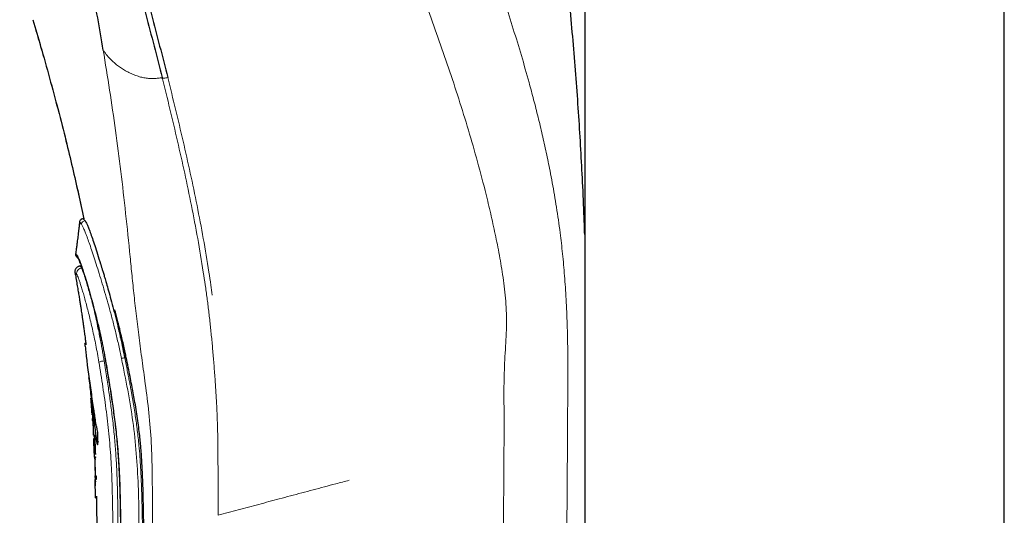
# Model space of a CAD drawing. Header units: millimetres. Extents: x 8 to 830, y 12 to 2106.
# Tile 101 of 256: x 119 to 172, y 1732 to 1758. Entities that reach past the tile are written whole.
import ezdxf

# ---------------------------------------------------------------- set-up
doc = ezdxf.new("R2010")
doc.units = ezdxf.units.MM

msp = doc.modelspace()

# ---------------------------------------------------------------- linework, layer by layer
at = {"color": 7, "linetype": 'Continuous', "lineweight": 30}
for p, q in [((149.641, 2028.788), (149.641, 1623.299)), ((172.141, 1623.299), (172.141, 2028.788)), ((122.776, 1747.797), (122.745, 1747.797)), ((122.642, 1745.258), (122.592, 1745.256)), ((122.888, 1741.109), (122.841, 1741.109)), ((122.888, 1741.109), (122.841, 1741.109)), ((123.197, 1738.26), (123.15, 1738.26)), ((123.197, 1738.26), (123.15, 1738.26)), ((123.15, 1738.248), (123.15, 1738.243)), ((123.155, 1738.281), (123.194, 1738.281)), ((123.155, 1738.281), (123.194, 1738.281)), ((123.226, 1737.277), (123.283, 1737.277)), ((123.226, 1737.277), (123.283, 1737.277)), ((123.289, 1737.074), (123.246, 1737.074)), ((123.289, 1737.074), (123.246, 1737.074)), ((123.301, 1737.173), (123.256, 1737.173)), ((123.301, 1737.173), (123.256, 1737.173)), ((123.275, 1737.277), (123.282, 1737.173)), ((123.307, 1736.191), (123.358, 1736.191)), ((123.307, 1736.191), (123.358, 1736.191)), ((123.315, 1736.092), (123.351, 1736.092)), ((123.315, 1736.092), (123.351, 1736.092)), ((123.346, 1736.191), (123.357, 1735.988)), ((123.41, 1736.17), (123.361, 1736.17)), ((123.41, 1736.17), (123.361, 1736.17)), ((123.358, 1735.988), (123.308, 1735.988)), ((123.358, 1735.988), (123.308, 1735.988)), ((123.559, 1735.684), (123.509, 1735.684)), ((123.559, 1735.684), (123.509, 1735.684)), ((123.353, 1735.005), (123.405, 1735.005)), ((123.353, 1735.005), (123.405, 1735.005)), ((123.423, 1734.984), (123.372, 1734.984)), ((123.423, 1734.984), (123.372, 1734.984)), ((123.392, 1735.187), (123.446, 1735.187)), ((123.392, 1735.187), (123.446, 1735.187)), ((123.404, 1735.023), (123.406, 1734.984)), ((123.396, 1734.002), (123.449, 1734.002)), ((123.396, 1734.002), (123.449, 1734.002)), ((123.438, 1734.002), (123.443, 1733.799)), ((123.444, 1733.799), (123.391, 1733.799)), ((123.444, 1733.799), (123.391, 1733.799)), ((123.391, 1733.798), (123.391, 1733.788)), ((123.391, 1733.798), (123.391, 1733.788)), ((123.391, 1733.78), (123.397, 1733.459)), ((123.391, 1733.78), (123.397, 1733.459)), ((123.406, 1733.82), (123.443, 1733.82)), ((123.406, 1733.82), (123.443, 1733.82)), ((123.407, 1732.816), (123.462, 1732.816)), ((123.407, 1732.816), (123.462, 1732.816))]:
    msp.add_line(p, q, dxfattribs=at)
at = {"color": 8, "linetype": 'Continuous', "lineweight": 0}
for p, q in [((122.849, 1747.686), (122.871, 1747.686)), ((124.974, 1740.342), (125.058, 1740.342)), ((123.867, 1740.172), (123.944, 1740.173)), ((123.959, 1740.173), (123.967, 1740.173)), ((123.315, 1737.077), (123.266, 1737.077)), ((123.261, 1736.978), (123.25, 1736.978)), ((123.428, 1736.074), (123.377, 1736.074)), ((123.351, 1735.892), (123.314, 1735.892)), ((123.582, 1735.827), (123.532, 1735.827)), ((123.582, 1735.827), (123.532, 1735.827)), ((123.434, 1734.888), (123.382, 1734.888)), ((123.448, 1733.703), (123.394, 1733.703))]:
    msp.add_line(p, q, dxfattribs=at)
at = {"color": 8, "linetype": 'Continuous', "lineweight": 0, "flags": 128}
msp.add_lwpolyline([(123.943, 1740.179), (123.943, 1740.179), (123.949, 1740.183), (123.964, 1740.189)], dxfattribs=at)
at = {"color": 7, "linetype": 'Continuous', "lineweight": 30, "flags": 128}
for points in [[(123.266, 1737.077), (123.26, 1737.144), (123.258, 1737.165), (123.256, 1737.173), (123.256, 1737.166), (123.256, 1737.139), (123.257, 1737.08), (123.257, 1737.078), (123.257, 1737.078), (123.257, 1737.077), (123.257, 1737.077), (123.257, 1737.077), (123.257, 1737.077), (123.257, 1737.077), (123.257, 1737.077), (123.257, 1737.077), (123.257, 1737.077), (123.257, 1737.076), (123.257, 1737.071), (123.258, 1737.057), (123.26, 1737.008), (123.262, 1736.939), (123.264, 1736.863), (123.267, 1736.795), (123.271, 1736.753), (123.272, 1736.749), (123.272, 1736.749), (123.272, 1736.749), (123.272, 1736.749), (123.272, 1736.749), (123.272, 1736.749), (123.272, 1736.749), (123.272, 1736.749), (123.272, 1736.749), (123.272, 1736.748), (123.272, 1736.747), (123.273, 1736.741), (123.273, 1736.73), (123.275, 1736.705), (123.277, 1736.652), (123.283, 1736.531), (123.29, 1736.403), (123.294, 1736.342), (123.298, 1736.286)], [(123.307, 1736.191), (123.307, 1736.191), (123.308, 1736.205), (123.308, 1736.247), (123.308, 1736.284), (123.308, 1736.286), (123.308, 1736.286), (123.308, 1736.286), (123.308, 1736.286), (123.308, 1736.286), (123.308, 1736.286), (123.308, 1736.286), (123.308, 1736.286), (123.308, 1736.286), (123.308, 1736.287), (123.308, 1736.287), (123.308, 1736.287), (123.308, 1736.288), (123.307, 1736.293), (123.306, 1736.316), (123.305, 1736.352), (123.304, 1736.399), (123.303, 1736.451), (123.301, 1736.495), (123.3, 1736.53), (123.299, 1736.556), (123.298, 1736.598), (123.296, 1736.625), (123.294, 1736.676), (123.293, 1736.714), (123.292, 1736.733), (123.291, 1736.75), (123.29, 1736.769), (123.289, 1736.791), (123.283, 1736.871), (123.28, 1736.919), (123.276, 1736.971), (123.271, 1737.024), (123.266, 1737.077)], [(123.307, 1736.191), (123.307, 1736.191), (123.308, 1736.205), (123.308, 1736.247), (123.308, 1736.284), (123.308, 1736.286), (123.308, 1736.286), (123.308, 1736.286), (123.308, 1736.286), (123.308, 1736.286), (123.308, 1736.286), (123.308, 1736.286), (123.308, 1736.286), (123.308, 1736.286), (123.308, 1736.287), (123.308, 1736.287), (123.308, 1736.287), (123.308, 1736.288), (123.307, 1736.293), (123.306, 1736.316), (123.305, 1736.352), (123.304, 1736.399), (123.303, 1736.451), (123.301, 1736.495), (123.3, 1736.53), (123.299, 1736.556), (123.298, 1736.598), (123.296, 1736.625), (123.294, 1736.676), (123.293, 1736.714), (123.292, 1736.733), (123.291, 1736.75), (123.29, 1736.769), (123.289, 1736.791), (123.283, 1736.871), (123.28, 1736.919), (123.276, 1736.971), (123.271, 1737.024), (123.266, 1737.077)], [(123.38, 1735.283), (123.385, 1735.233), (123.389, 1735.2), (123.392, 1735.187), (123.395, 1735.199), (123.398, 1735.238), (123.399, 1735.283), (123.399, 1735.283), (123.399, 1735.283), (123.399, 1735.283), (123.399, 1735.283), (123.399, 1735.283), (123.399, 1735.283), (123.399, 1735.283), (123.399, 1735.283), (123.399, 1735.285), (123.4, 1735.287), (123.4, 1735.309), (123.401, 1735.345), (123.401, 1735.393), (123.402, 1735.447), (123.402, 1735.51), (123.402, 1735.564), (123.401, 1735.6), (123.401, 1735.615), (123.4, 1735.664), (123.397, 1735.753), (123.393, 1735.844), (123.389, 1735.931), (123.384, 1736.008), (123.377, 1736.074)], [(123.38, 1735.283), (123.385, 1735.233), (123.389, 1735.2), (123.392, 1735.187), (123.395, 1735.199), (123.398, 1735.238), (123.399, 1735.283), (123.399, 1735.283), (123.399, 1735.283), (123.399, 1735.283), (123.399, 1735.283), (123.399, 1735.283), (123.399, 1735.283), (123.399, 1735.283), (123.399, 1735.283), (123.399, 1735.285), (123.4, 1735.287), (123.4, 1735.309), (123.401, 1735.345), (123.401, 1735.393), (123.402, 1735.447), (123.402, 1735.51), (123.402, 1735.564), (123.401, 1735.6), (123.401, 1735.615), (123.4, 1735.664), (123.397, 1735.753), (123.393, 1735.844), (123.389, 1735.931), (123.384, 1736.008), (123.377, 1736.074)], [(123.389, 1734.097), (123.392, 1734.033), (123.395, 1734.004), (123.397, 1734.007), (123.399, 1734.042), (123.4, 1734.082), (123.401, 1734.105), (123.401, 1734.138), (123.402, 1734.189), (123.402, 1734.25), (123.401, 1734.311), (123.401, 1734.353), (123.401, 1734.388), (123.4, 1734.408), (123.4, 1734.421), (123.4, 1734.426), (123.399, 1734.426), (123.399, 1734.426), (123.399, 1734.426), (123.399, 1734.426), (123.399, 1734.426), (123.399, 1734.426), (123.399, 1734.426), (123.399, 1734.426), (123.399, 1734.426), (123.399, 1734.426), (123.399, 1734.426), (123.399, 1734.426), (123.399, 1734.427), (123.399, 1734.427), (123.399, 1734.427), (123.399, 1734.428), (123.399, 1734.432), (123.399, 1734.45), (123.398, 1734.488), (123.396, 1734.571), (123.393, 1734.657), (123.39, 1734.741), (123.386, 1734.82), (123.382, 1734.888)], [(123.389, 1734.097), (123.392, 1734.033), (123.395, 1734.004), (123.397, 1734.007), (123.399, 1734.042), (123.4, 1734.082), (123.401, 1734.105), (123.401, 1734.138), (123.402, 1734.189), (123.402, 1734.25), (123.401, 1734.311), (123.401, 1734.353), (123.401, 1734.388), (123.4, 1734.408), (123.4, 1734.421), (123.4, 1734.426), (123.399, 1734.426), (123.399, 1734.426), (123.399, 1734.426), (123.399, 1734.426), (123.399, 1734.426), (123.399, 1734.426), (123.399, 1734.426), (123.399, 1734.426), (123.399, 1734.426), (123.399, 1734.426), (123.399, 1734.426), (123.399, 1734.426), (123.399, 1734.427), (123.399, 1734.427), (123.399, 1734.427), (123.399, 1734.428), (123.399, 1734.432), (123.399, 1734.45), (123.398, 1734.488), (123.396, 1734.571), (123.393, 1734.657), (123.39, 1734.741), (123.386, 1734.82), (123.382, 1734.888)], [(123.407, 1732.819), (123.407, 1732.818), (123.406, 1732.84), (123.406, 1732.857), (123.405, 1732.878), (123.405, 1732.903), (123.405, 1732.914), (123.404, 1732.926), (123.403, 1732.963), (123.403, 1733.016), (123.402, 1733.076), (123.402, 1733.137), (123.401, 1733.189), (123.4, 1733.227), (123.4, 1733.235), (123.4, 1733.24), (123.4, 1733.24), (123.4, 1733.241), (123.4, 1733.241), (123.4, 1733.241), (123.4, 1733.241), (123.4, 1733.241), (123.4, 1733.241), (123.4, 1733.241), (123.4, 1733.241), (123.4, 1733.241), (123.4, 1733.241), (123.4, 1733.241), (123.4, 1733.241), (123.4, 1733.241), (123.4, 1733.241), (123.4, 1733.241), (123.4, 1733.241), (123.4, 1733.241), (123.4, 1733.242), (123.4, 1733.247), (123.399, 1733.265), (123.398, 1733.349), (123.397, 1733.44), (123.396, 1733.534), (123.395, 1733.624), (123.394, 1733.703)], [(123.407, 1732.819), (123.407, 1732.818), (123.406, 1732.84), (123.406, 1732.857), (123.405, 1732.878), (123.405, 1732.903), (123.405, 1732.914), (123.404, 1732.926), (123.403, 1732.963), (123.403, 1733.016), (123.402, 1733.076), (123.402, 1733.137), (123.401, 1733.189), (123.4, 1733.227), (123.4, 1733.235), (123.4, 1733.24), (123.4, 1733.24), (123.4, 1733.241), (123.4, 1733.241), (123.4, 1733.241), (123.4, 1733.241), (123.4, 1733.241), (123.4, 1733.241), (123.4, 1733.241), (123.4, 1733.241), (123.4, 1733.241), (123.4, 1733.241), (123.4, 1733.241), (123.4, 1733.241), (123.4, 1733.241), (123.4, 1733.241), (123.4, 1733.241), (123.4, 1733.241), (123.4, 1733.241), (123.4, 1733.242), (123.4, 1733.247), (123.399, 1733.265), (123.398, 1733.349), (123.397, 1733.44), (123.396, 1733.534), (123.395, 1733.624), (123.394, 1733.703)]]:
    msp.add_lwpolyline(points, dxfattribs=at)
at = {"color": 8, "linetype": 'Continuous', "lineweight": 0}
for centre, radius, start, end in [((122.85, 1747.485), 0.2, 90.2259, 173.4631), ((122.632, 1745.79), 0.199, 172.3696, 221.9184), ((122.634, 1745.79), 0.199, 170.4825, 218.8793), ((122.698, 1744.854), 0.301, 93.1774, 190.0008), ((125.291, 1738.656), 1.715, 100.6516, 106.5415), ((124.02, 1738.904), 1.277, 96.89, 109.726)]:
    msp.add_arc(centre, radius, start, end, dxfattribs=at)
at = {"color": 7, "linetype": 'Continuous', "lineweight": 30}
for centre, radius, start, end in [((143.861, 1737.71), 20.612, 181.5145, 183.9611), ((421.427, 1758.072), 298.922, 184.04659, 184.21374), ((129.623, 1735.895), 6.273, 177.9301, 185.6035), ((164.464, 1735.78), 41.109, 181.4967, 182.4539)]:
    msp.add_arc(centre, radius, start, end, dxfattribs=at)
at = {"color": 8, "linetype": 'Continuous', "lineweight": 0}
for points, knots in [([(137.129, 1782.121), (137.206, 1781.845), (137.36, 1781.294), (137.592, 1780.481), (137.828, 1779.683), (138.068, 1778.903), (138.311, 1778.146), (138.556, 1777.412), (138.803, 1776.7), (139.053, 1776.004), (139.341, 1775.224), (139.666, 1774.366), (140.028, 1773.433), (140.389, 1772.516), (140.749, 1771.612), (141.181, 1770.531), (141.682, 1769.279), (142.247, 1767.856), (142.801, 1766.441), (143.344, 1765.031), (143.873, 1763.621), (144.388, 1762.208), (144.884, 1760.799), (145.36, 1759.391), (145.814, 1757.981), (146.248, 1756.557), (146.609, 1755.292), (146.905, 1754.191), (147.141, 1753.259), (147.367, 1752.314), (147.581, 1751.352), (147.758, 1750.49), (147.902, 1749.73), (148.018, 1749.081), (148.126, 1748.418), (148.228, 1747.74), (148.316, 1747.095), (148.39, 1746.486), (148.453, 1745.915), (148.51, 1745.331), (148.56, 1744.735), (148.605, 1744.115), (148.644, 1743.472), (148.677, 1742.806), (148.702, 1742.131), (148.72, 1741.45), (148.731, 1740.764), (148.737, 1740.034), (148.737, 1739.263), (148.733, 1738.45), (148.726, 1737.637), (148.722, 1737.094), (148.72, 1736.823)], [0, 0, 0, 0, 0.01568, 0.03136, 0.047039, 0.062719, 0.078399, 0.093797, 0.109198, 0.124599, 0.139998, 0.161997, 0.183998, 0.205997, 0.227998, 0.249999, 0.285712, 0.321429, 0.357143, 0.392857, 0.428574, 0.464289, 0.500002, 0.535005, 0.570004, 0.605007, 0.640006, 0.662006, 0.684007, 0.706007, 0.728008, 0.750006, 0.764007, 0.778007, 0.792007, 0.806008, 0.820007, 0.831006, 0.842005, 0.853005, 0.864005, 0.875004, 0.886669, 0.898336, 0.91, 0.921668, 0.933333, 0.944999, 0.958749, 0.972499, 0.986249, 1, 1, 1, 1]), ([(145.315, 1735.911), (145.316, 1736.391), (145.319, 1737.352), (145.301, 1738.794), (145.344, 1740.235), (145.456, 1741.67), (145.448, 1743.064), (145.316, 1744.353), (145.123, 1745.552), (144.903, 1746.697), (144.663, 1747.803), (144.21, 1749.719), (143.487, 1752.362), (142.426, 1755.698), (141.27, 1758.968), (140.035, 1762.201), (138.74, 1765.434), (137.582, 1768.276), (136.6, 1770.764), (135.809, 1772.887), (135.045, 1775.14), (134.309, 1777.539), (133.821, 1779.235), (133.577, 1780.083)], [0, 0, 0, 0, 0.025004, 0.050009, 0.07501, 0.099996, 0.12496, 0.149936, 0.174933, 0.199933, 0.224938, 0.249942, 0.333281, 0.416625, 0.499971, 0.583319, 0.666666, 0.75001, 0.800016, 0.850019, 0.900014, 0.950005, 1, 1, 1, 1]), ([(126.982, 1755.375), (126.91, 1755.364), (126.763, 1755.342), (126.538, 1755.322), (126.305, 1755.323), (126.064, 1755.35), (125.817, 1755.403), (125.568, 1755.482), (125.32, 1755.583), (125.079, 1755.705), (124.851, 1755.841), (124.638, 1755.986), (124.447, 1756.137), (124.279, 1756.288), (124.135, 1756.437), (124.014, 1756.58), (123.912, 1756.718), (123.851, 1756.808), (123.822, 1756.852)], [0, 0, 0, 0, 0.052898, 0.107105, 0.163789, 0.223906, 0.287961, 0.355854, 0.426882, 0.499859, 0.573287, 0.645558, 0.715157, 0.780855, 0.841897, 0.898172, 0.950349, 1, 1, 1, 1]), ([(126.46, 1730.939), (126.461, 1731.478), (126.463, 1732.555), (126.451, 1734.17), (126.408, 1735.782), (126.285, 1737.381), (126.091, 1738.859), (125.903, 1740.208), (125.74, 1741.424), (125.598, 1742.583), (125.476, 1743.686), (125.366, 1744.74), (125.216, 1746.228), (125.028, 1748.095), (124.77, 1750.34), (124.484, 1752.536), (124.171, 1754.703), (123.938, 1756.136), (123.822, 1756.852)], [0, 0, 0, 0, 0.050004, 0.10001, 0.150011, 0.199998, 0.249983, 0.291637, 0.333293, 0.374952, 0.416615, 0.458281, 0.499953, 0.599953, 0.699962, 0.799975, 0.899987, 1, 1, 1, 1]), ([(126.982, 1755.375), (126.91, 1755.364), (126.763, 1755.342), (126.538, 1755.322), (126.305, 1755.323), (126.064, 1755.35), (125.817, 1755.403), (125.568, 1755.482), (125.32, 1755.583), (125.079, 1755.705), (124.851, 1755.841), (124.638, 1755.986), (124.447, 1756.137), (124.279, 1756.288), (124.135, 1756.437), (124.014, 1756.58), (123.912, 1756.718), (123.851, 1756.808), (123.822, 1756.852)], [0, 0, 0, 0, 0.052898, 0.107105, 0.163789, 0.223906, 0.287961, 0.355854, 0.426882, 0.499859, 0.573287, 0.645558, 0.715157, 0.780855, 0.841897, 0.898172, 0.950349, 1, 1, 1, 1]), ([(126.46, 1730.939), (126.461, 1731.478), (126.463, 1732.555), (126.451, 1734.17), (126.408, 1735.782), (126.285, 1737.381), (126.091, 1738.859), (125.903, 1740.208), (125.74, 1741.424), (125.598, 1742.583), (125.476, 1743.686), (125.366, 1744.74), (125.216, 1746.228), (125.028, 1748.095), (124.77, 1750.34), (124.484, 1752.536), (124.171, 1754.703), (123.938, 1756.136), (123.822, 1756.852)], [0, 0, 0, 0, 0.050004, 0.10001, 0.150011, 0.199998, 0.249983, 0.291637, 0.333293, 0.374952, 0.416615, 0.458281, 0.499953, 0.599953, 0.699962, 0.799975, 0.899987, 1, 1, 1, 1]), ([(127.282, 1755.375), (127.209, 1755.364), (127.098, 1755.346), (126.987, 1755.338), (126.948, 1755.335)], [0, 0, 0, 0, 0.650418, 1, 1, 1, 1]), ([(126.982, 1755.375), (127.122, 1754.81), (127.403, 1753.678), (127.807, 1751.97), (128.193, 1750.25), (128.557, 1748.51), (128.894, 1746.745), (129.133, 1745.318), (129.293, 1744.245), (129.39, 1743.546), (129.479, 1742.836), (129.562, 1742.112), (129.638, 1741.373), (129.708, 1740.613), (129.772, 1739.828), (129.829, 1739.04), (129.88, 1738.251), (129.921, 1737.469), (129.951, 1736.671), (129.967, 1735.865), (129.977, 1734.798), (129.978, 1733.47), (129.979, 1732.411), (129.979, 1731.882)], [0, 0, 0, 0, 0.0833393, 0.1666764, 0.2500149, 0.3333518, 0.4166886, 0.5000233, 0.5312742, 0.5625249, 0.5937766, 0.6250279, 0.6562786, 0.687527, 0.718776, 0.7500173, 0.7780112, 0.8060038, 0.8339935, 0.8619939, 0.8899949, 0.9449964, 1, 1, 1, 1]), ([(126.982, 1755.375), (127.122, 1754.81), (127.403, 1753.678), (127.807, 1751.97), (128.193, 1750.25), (128.557, 1748.51), (128.894, 1746.745), (129.133, 1745.318), (129.293, 1744.245), (129.39, 1743.546), (129.479, 1742.836), (129.562, 1742.112), (129.638, 1741.373), (129.708, 1740.613), (129.772, 1739.828), (129.829, 1739.04), (129.88, 1738.251), (129.921, 1737.469), (129.951, 1736.671), (129.967, 1735.865), (129.977, 1734.798), (129.978, 1733.47), (129.979, 1732.411), (129.979, 1731.882)], [0, 0, 0, 0, 0.083339, 0.166676, 0.250015, 0.333352, 0.416689, 0.500023, 0.531274, 0.562525, 0.593777, 0.625028, 0.656279, 0.687527, 0.718776, 0.750017, 0.778011, 0.806004, 0.833994, 0.861994, 0.889995, 0.944996, 1, 1, 1, 1]), ([(127.282, 1755.375), (127.422, 1754.81), (127.703, 1753.678), (128.107, 1751.97), (128.493, 1750.25), (128.857, 1748.51), (129.194, 1746.745), (129.433, 1745.317), (129.586, 1744.297), (129.642, 1743.882), (129.667, 1743.701)], [0, 0, 0, 0, 0.150027, 0.30005, 0.450075, 0.600098, 0.75012, 0.900139, 0.956397, 1, 1, 1, 1]), ([(122.745, 1747.797), (122.748, 1747.794), (122.752, 1747.79), (122.787, 1747.753), (122.828, 1747.708), (122.849, 1747.686)], [0, 0, 0, 0, 0.329192, 0.66398, 1, 1, 1, 1]), ([(124.803, 1740.301), (124.754, 1740.532), (124.657, 1740.994), (124.496, 1741.673), (124.329, 1742.335), (124.157, 1742.976), (123.984, 1743.592), (123.812, 1744.178), (123.644, 1744.729), (123.484, 1745.243), (123.334, 1745.714), (123.194, 1746.136), (123.066, 1746.509), (122.951, 1746.829), (122.851, 1747.093), (122.766, 1747.297), (122.697, 1747.444), (122.666, 1747.487), (122.651, 1747.508)], [0, 0, 0, 0, 0.062364, 0.124734, 0.187133, 0.249557, 0.31199, 0.374417, 0.436828, 0.499239, 0.561691, 0.624208, 0.686778, 0.749379, 0.81199, 0.874608, 0.937256, 1, 1, 1, 1]), ([(122.435, 1745.816), (122.45, 1745.796), (122.481, 1745.754), (122.558, 1745.576), (122.654, 1745.316), (122.77, 1744.973), (122.901, 1744.557), (123.046, 1744.073), (123.201, 1743.528), (123.36, 1742.932), (123.521, 1742.292), (123.678, 1741.615), (123.829, 1740.911), (123.919, 1740.429), (123.964, 1740.189)], [0, 0, 0, 0, 0.083465, 0.166864, 0.250362, 0.333939, 0.417481, 0.500906, 0.584251, 0.667523, 0.750712, 0.833845, 0.916947, 1, 1, 1, 1]), ([(122.592, 1745.252), (122.592, 1745.252), (122.589, 1745.254), (122.616, 1745.225), (122.659, 1745.178), (122.681, 1745.154)], [0, 0, 0, 0, 0.199942, 0.599837, 1, 1, 1, 1]), ([(122.402, 1744.802), (122.383, 1744.822), (122.346, 1744.863), (122.315, 1744.897), (122.311, 1744.901), (122.309, 1744.904)], [0, 0, 0, 0, 0.333758, 0.6670716, 1, 1, 1, 1]), ([(123.589, 1740.107), (123.563, 1740.259), (123.511, 1740.564), (123.426, 1741.012), (123.337, 1741.447), (123.245, 1741.867), (123.152, 1742.269), (123.06, 1742.652), (122.968, 1743.011), (122.879, 1743.346), (122.795, 1743.651), (122.716, 1743.925), (122.643, 1744.165), (122.577, 1744.37), (122.519, 1744.539), (122.47, 1744.669), (122.429, 1744.762), (122.411, 1744.788), (122.402, 1744.802)], [0, 0, 0, 0, 0.062683, 0.125148, 0.187489, 0.249774, 0.312052, 0.374366, 0.436756, 0.499276, 0.561865, 0.624439, 0.687009, 0.749575, 0.812134, 0.874698, 0.937297, 1, 1, 1, 1]), ([(123.236, 1743.301), (123.237, 1743.294), (123.253, 1743.233), (123.28, 1743.119), (123.32, 1742.954), (123.36, 1742.782), (123.394, 1742.631), (123.421, 1742.508), (123.441, 1742.422), (123.46, 1742.332), (123.481, 1742.238), (123.502, 1742.14), (123.54, 1741.957), (123.594, 1741.695), (123.661, 1741.354), (123.721, 1741.031), (123.776, 1740.726), (123.824, 1740.442), (123.853, 1740.26), (123.867, 1740.172)], [0, 0, 0, 0, 0.0074907, 0.0720285, 0.1272613, 0.1885224, 0.2558183, 0.2839106, 0.3129362, 0.3428954, 0.3737888, 0.405617, 0.4383805, 0.5497517, 0.6540316, 0.7512069, 0.8412661, 0.9241997, 1, 1, 1, 1]), ([(125.688, 1712.768), (125.717, 1715.066), (125.774, 1719.662), (125.783, 1725.419), (125.746, 1730.023), (125.739, 1733.474), (125.481, 1736.921), (125.029, 1739.174), (124.803, 1740.301)], [0, 0, 0, 0, 0.2500498, 0.50008, 0.6250909, 0.7501082, 0.8750336, 1, 1, 1, 1]), ([(124.976, 1740.342), (125, 1740.222), (125.046, 1739.989), (125.112, 1739.653), (125.172, 1739.345), (125.226, 1739.064), (125.27, 1738.835), (125.308, 1738.63), (125.342, 1738.439), (125.379, 1738.231), (125.415, 1738.026), (125.448, 1737.825), (125.492, 1737.559), (125.543, 1737.23), (125.601, 1736.835), (125.651, 1736.44), (125.698, 1736.036), (125.745, 1735.566), (125.79, 1735.027), (125.821, 1734.571), (125.838, 1734.258), (125.847, 1734.093), (125.855, 1733.927), (125.862, 1733.76), (125.868, 1733.598), (125.878, 1733.328), (125.89, 1732.941), (125.904, 1732.421), (125.913, 1731.945), (125.921, 1731.516), (125.926, 1731.142), (125.93, 1730.757), (125.934, 1730.371), (125.936, 1730.014), (125.938, 1729.693), (125.939, 1729.391), (125.94, 1729.073), (125.941, 1728.804), (125.941, 1728.592), (125.941, 1728.443), (125.942, 1728.28), (125.942, 1728.107), (125.942, 1727.933), (125.942, 1727.723), (125.943, 1727.487), (125.943, 1727.233), (125.944, 1727.015), (125.944, 1726.867), (125.944, 1726.78), (125.944, 1726.741), (125.944, 1726.705), (125.944, 1726.671), (125.945, 1726.639), (125.945, 1726.607), (125.945, 1726.469), (125.947, 1725.88), (125.949, 1724.915), (125.951, 1723.686), (125.95, 1722.547), (125.948, 1721.434), (125.944, 1720.33), (125.938, 1719.205), (125.929, 1717.989), (125.918, 1716.699), (125.902, 1715.362), (125.884, 1714.051), (125.869, 1713.186), (125.862, 1712.758)], [0, 0, 0, 0, 0.0133913, 0.0257719, 0.0371418, 0.0475011, 0.05685, 0.0624239, 0.0702087, 0.0779, 0.0854206, 0.0927707, 0.0999504, 0.1147625, 0.1289133, 0.1432911, 0.1579806, 0.1729845, 0.1945234, 0.2166911, 0.2226017, 0.2285559, 0.234554, 0.2405959, 0.2466819, 0.2521389, 0.2699259, 0.2887159, 0.3085095, 0.3216281, 0.3351535, 0.3490856, 0.3634246, 0.3770199, 0.3877552, 0.3982566, 0.4097451, 0.4222206, 0.4273918, 0.4327153, 0.4384081, 0.4450739, 0.451392, 0.4573625, 0.4677953, 0.4769611, 0.4848597, 0.4914913, 0.4929594, 0.4943473, 0.4956552, 0.4968829, 0.4980305, 0.4990981, 0.5004222, 0.5129387, 0.5629621, 0.6050316, 0.6461809, 0.6864099, 0.7257189, 0.7659091, 0.8083919, 0.8576345, 0.9059832, 0.9534383, 1, 1, 1, 1]), ([(124.34, 1730.691), (124.337, 1731.144), (124.331, 1732.049), (124.306, 1733.403), (124.251, 1734.752), (124.149, 1736.096), (123.995, 1737.435), (123.806, 1738.772), (123.661, 1739.661), (123.589, 1740.107)], [0, 0, 0, 0, 0.1435161, 0.2865949, 0.4291661, 0.5713517, 0.7137848, 0.856662, 1, 1, 1, 1]), ([(123.867, 1740.172), (123.893, 1740.015), (123.943, 1739.706), (124.014, 1739.255), (124.08, 1738.827), (124.14, 1738.422), (124.196, 1738.025), (124.251, 1737.615), (124.307, 1737.174), (124.36, 1736.713), (124.408, 1736.25), (124.449, 1735.803), (124.484, 1735.366), (124.513, 1734.927), (124.538, 1734.476), (124.56, 1734.004), (124.577, 1733.516), (124.59, 1733.037), (124.598, 1732.634), (124.604, 1732.303), (124.607, 1732.04), (124.61, 1731.792), (124.612, 1731.551), (124.614, 1731.295), (124.616, 1731.006), (124.618, 1730.804), (124.618, 1730.697)], [0, 0, 0, 0, 0.050516, 0.098558, 0.144127, 0.187224, 0.22785, 0.270475, 0.317641, 0.368027, 0.416852, 0.464121, 0.509632, 0.555054, 0.602565, 0.652172, 0.703879, 0.756211, 0.802991, 0.831018, 0.860318, 0.885758, 0.909299, 0.936186, 0.96642, 1, 1, 1, 1]), ([(123.964, 1740.189), (124.023, 1739.837), (124.14, 1739.134), (124.305, 1738.08), (124.452, 1737.025), (124.574, 1735.968), (124.659, 1734.914), (124.715, 1733.863), (124.748, 1732.816), (124.767, 1731.766), (124.773, 1731.065), (124.776, 1730.715)], [0, 0, 0, 0, 0.112422, 0.22457, 0.336445, 0.448094, 0.559659, 0.669421, 0.779415, 0.889625, 1, 1, 1, 1]), ([(148.72, 1736.823), (148.665, 1727.802), (148.555, 1709.76), (148.388, 1682.697), (148.219, 1655.634), (148.102, 1637.592), (148.044, 1628.57)], [0, 0, 0, 0, 0.250001, 0.5, 0.749999, 1, 1, 1, 1]), ([(145.314, 1735.911), (145.264, 1728.795), (145.163, 1714.54), (145.014, 1693.126), (144.868, 1671.645), (144.725, 1650.099), (144.631, 1635.714), (144.584, 1628.51)], [0, 0, 0, 0, 0.198777, 0.398166, 0.598166, 0.798777, 1, 1, 1, 1]), ([(137.005, 1733.765), (136.768, 1733.701), (136.327, 1733.584), (135.684, 1733.412), (135.076, 1733.249), (134.468, 1733.087), (133.863, 1732.925), (133.091, 1732.719), (132.157, 1732.469), (131.062, 1732.175), (130.34, 1731.98), (129.979, 1731.882)], [0, 0, 0, 0, 0.100401, 0.186385, 0.272304, 0.358159, 0.443949, 0.529675, 0.686667, 0.843442, 1, 1, 1, 1])]:
    msp.add_open_spline(points, degree=3, knots=knots, dxfattribs=at)
at = {"color": 7, "linetype": 'Continuous', "lineweight": 30}
for points, knots in [([(123.822, 1756.852), (123.724, 1757.43), (123.529, 1758.584), (123.213, 1760.318), (122.925, 1761.823), (122.671, 1763.1), (122.457, 1764.146), (122.236, 1765.203), (122.033, 1766.15), (121.851, 1766.984), (121.692, 1767.7), (121.529, 1768.426), (121.361, 1769.164), (121.188, 1769.915), (121.009, 1770.68), (120.824, 1771.462), (120.632, 1772.26), (120.433, 1773.078), (120.227, 1773.913), (120.014, 1774.765), (119.796, 1775.632), (119.572, 1776.511), (119.419, 1777.107), (119.342, 1777.405)], [0, 0, 0, 0, 0.093359, 0.186706, 0.280006, 0.334976, 0.389956, 0.444959, 0.499974, 0.535699, 0.571426, 0.607157, 0.64289, 0.678614, 0.714318, 0.750006, 0.785687, 0.821385, 0.857107, 0.892845, 0.928584, 0.964309, 1, 1, 1, 1]), ([(123.822, 1756.852), (123.724, 1757.43), (123.529, 1758.584), (123.213, 1760.318), (122.925, 1761.823), (122.671, 1763.1), (122.457, 1764.146), (122.236, 1765.203), (122.033, 1766.15), (121.851, 1766.984), (121.692, 1767.7), (121.529, 1768.426), (121.361, 1769.164), (121.188, 1769.915), (121.009, 1770.68), (120.824, 1771.462), (120.632, 1772.26), (120.433, 1773.078), (120.227, 1773.913), (120.014, 1774.765), (119.796, 1775.632), (119.572, 1776.511), (119.419, 1777.107), (119.342, 1777.405)], [0, 0, 0, 0, 0.093359, 0.186706, 0.280006, 0.334976, 0.389956, 0.444959, 0.499974, 0.535699, 0.571426, 0.607157, 0.64289, 0.678614, 0.714318, 0.750006, 0.785687, 0.821385, 0.857107, 0.892845, 0.928584, 0.964309, 1, 1, 1, 1]), ([(121.075, 1777.283), (121.259, 1776.567), (121.628, 1775.134), (122.17, 1773.068), (122.704, 1771.087), (123.225, 1769.196), (123.733, 1767.374), (124.395, 1765.013), (125.193, 1762.149), (126.116, 1758.761), (126.693, 1756.504), (126.982, 1755.375)], [0, 0, 0, 0, 0.083259, 0.166564, 0.249864, 0.333243, 0.416664, 0.500009, 0.666597, 0.83323, 1, 1, 1, 1]), ([(121.075, 1777.283), (121.259, 1776.567), (121.628, 1775.134), (122.17, 1773.068), (122.704, 1771.087), (123.225, 1769.196), (123.733, 1767.374), (124.395, 1765.013), (125.193, 1762.149), (126.116, 1758.761), (126.693, 1756.504), (126.982, 1755.375)], [0, 0, 0, 0, 0.083259, 0.166564, 0.249864, 0.333243, 0.416664, 0.500009, 0.666597, 0.83323, 1, 1, 1, 1]), ([(123.024, 1771.022), (123.191, 1770.412), (123.533, 1769.166), (124.033, 1767.375), (124.695, 1765.012), (125.493, 1762.149), (126.416, 1758.761), (126.993, 1756.504), (127.282, 1755.375)], [0, 0, 0, 0, 0.1069, 0.2186399, 0.3302773, 0.553417, 0.7766167, 1, 1, 1, 1]), ([(149.641, 1746.956), (149.631, 1747.261), (149.601, 1748.197), (149.532, 1749.719), (149.437, 1751.529), (149.327, 1753.306), (149.2, 1755.1), (149.056, 1756.908), (148.895, 1758.723), (148.715, 1760.598), (148.512, 1762.525), (148.289, 1764.499), (148.051, 1766.458), (147.799, 1768.397), (147.596, 1769.892), (147.472, 1770.74), (147.441, 1770.95)], [0, 0, 0, 0, 0.038063, 0.116569, 0.189585, 0.263501, 0.338178, 0.413449, 0.489127, 0.565011, 0.647782, 0.730276, 0.812233, 0.893409, 0.973595, 1, 1, 1, 1]), ([(120.044, 1758.482), (120.186, 1758.004), (120.495, 1756.96), (120.947, 1755.35), (121.401, 1753.658), (121.809, 1752.058), (122.172, 1750.549), (122.49, 1749.157), (122.683, 1748.239), (122.776, 1747.797)], [0, 0, 0, 0, 0.135609, 0.295973, 0.454815, 0.611908, 0.744904, 0.877074, 1, 1, 1, 1]), ([(120.13, 1758.19), (120.242, 1757.81), (120.522, 1756.866), (120.945, 1755.355), (121.4, 1753.664), (121.807, 1752.064), (122.171, 1750.555), (122.489, 1749.161), (122.683, 1748.241), (122.776, 1747.797)], [0, 0, 0, 0, 0.110584, 0.275468, 0.438786, 0.600308, 0.737052, 0.872946, 1, 1, 1, 1]), ([(122.745, 1747.797), (122.722, 1747.794), (122.674, 1747.789), (122.611, 1747.75), (122.564, 1747.693), (122.553, 1747.647), (122.547, 1747.624)], [0, 0, 0, 0, 0.240817, 0.499696, 0.758739, 1, 1, 1, 1]), ([(122.651, 1747.508), (122.625, 1747.539), (122.572, 1747.601), (122.548, 1747.632), (122.556, 1747.622), (122.556, 1747.622)], [0, 0, 0, 0, 0.498549, 0.997142, 1, 1, 1, 1]), ([(122.849, 1747.686), (122.863, 1747.667), (122.89, 1747.63), (122.953, 1747.502), (123.03, 1747.317), (123.126, 1747.067), (123.238, 1746.749), (123.367, 1746.363), (123.513, 1745.906), (123.625, 1745.542), (123.694, 1745.316), (123.714, 1745.253), (123.735, 1745.184), (123.759, 1745.108), (123.784, 1745.026), (123.825, 1744.892), (123.884, 1744.694), (123.972, 1744.396), (124.078, 1744.027), (124.204, 1743.576), (124.32, 1743.149), (124.418, 1742.776), (124.492, 1742.485), (124.563, 1742.201), (124.629, 1741.925), (124.692, 1741.66), (124.774, 1741.3), (124.871, 1740.863), (124.942, 1740.508), (124.976, 1740.342)], [0, 0, 0, 0, 0.056484, 0.114651, 0.174529, 0.236146, 0.299528, 0.364697, 0.431673, 0.500478, 0.507599, 0.515372, 0.523799, 0.53288, 0.542615, 0.553003, 0.580076, 0.610781, 0.652069, 0.698504, 0.750085, 0.778886, 0.806559, 0.833105, 0.858523, 0.882814, 0.905978, 0.956114, 1, 1, 1, 1]), ([(122.555, 1747.621), (122.553, 1747.598), (122.545, 1747.529), (122.532, 1747.423), (122.518, 1747.311), (122.508, 1747.225), (122.5, 1747.163), (122.494, 1747.117), (122.489, 1747.072), (122.48, 1747.003), (122.468, 1746.902), (122.451, 1746.765), (122.429, 1746.596), (122.404, 1746.396), (122.374, 1746.165), (122.352, 1746.001), (122.34, 1745.914)], [0, 0, 0, 0, 0.0405578, 0.1226821, 0.1894787, 0.2409198, 0.2769937, 0.2983598, 0.3222833, 0.356512, 0.4181829, 0.4981501, 0.5963674, 0.7127816, 0.84734, 1, 1, 1, 1]), ([(122.336, 1745.921), (122.336, 1745.908), (122.334, 1745.882), (122.342, 1745.841), (122.359, 1745.8), (122.378, 1745.776), (122.387, 1745.764)], [0, 0, 0, 0, 0.234604, 0.482633, 0.73965, 1, 1, 1, 1]), ([(122.343, 1745.929), (122.345, 1745.927), (122.348, 1745.922), (122.379, 1745.883), (122.416, 1745.838), (122.435, 1745.816)], [0, 0, 0, 0, 0.323387, 0.661656, 1, 1, 1, 1]), ([(122.39, 1745.761), (122.392, 1745.759), (122.396, 1745.755), (122.427, 1745.721), (122.465, 1745.679), (122.484, 1745.657)], [0, 0, 0, 0, 0.326083, 0.663213, 1, 1, 1, 1]), ([(122.484, 1745.657), (122.485, 1745.655), (122.487, 1745.652), (122.499, 1745.627), (122.515, 1745.59), (122.535, 1745.545), (122.561, 1745.48), (122.594, 1745.393), (122.636, 1745.278), (122.688, 1745.127), (122.753, 1744.932), (122.833, 1744.681), (122.92, 1744.4), (123.012, 1744.09), (123.11, 1743.753), (123.211, 1743.393), (123.315, 1743.012), (123.396, 1742.702), (123.453, 1742.477), (123.486, 1742.342), (123.52, 1742.207), (123.553, 1742.07), (123.588, 1741.922), (123.627, 1741.754), (123.67, 1741.561), (123.719, 1741.34), (123.771, 1741.091), (123.827, 1740.813), (123.886, 1740.506), (123.923, 1740.291), (123.943, 1740.179)], [0, 0, 0, 0, 0.035832, 0.068906, 0.099213, 0.126733, 0.151448, 0.189938, 0.22775, 0.264878, 0.319663, 0.374408, 0.429162, 0.483929, 0.538674, 0.593328, 0.647959, 0.702101, 0.719848, 0.737441, 0.754882, 0.77217, 0.790115, 0.810962, 0.834849, 0.861778, 0.891755, 0.924782, 0.960862, 1, 1, 1, 1]), ([(122.588, 1745.256), (122.571, 1745.254), (122.535, 1745.25), (122.481, 1745.232), (122.427, 1745.201), (122.378, 1745.157), (122.338, 1745.101), (122.313, 1745.037), (122.301, 1744.97), (122.306, 1744.925), (122.309, 1744.904)], [0, 0, 0, 0, 0.10215, 0.214758, 0.336945, 0.466864, 0.601697, 0.737921, 0.871808, 1, 1, 1, 1]), ([(122.308, 1744.904), (122.325, 1744.81), (122.361, 1744.603), (122.414, 1744.293), (122.466, 1743.983), (122.512, 1743.7), (122.553, 1743.446), (122.589, 1743.22), (122.619, 1743.022), (122.645, 1742.852), (122.666, 1742.71), (122.683, 1742.598), (122.695, 1742.514), (122.704, 1742.457), (122.71, 1742.411), (122.717, 1742.363), (122.727, 1742.298), (122.738, 1742.215), (122.753, 1742.116), (122.769, 1742.001), (122.787, 1741.87), (122.805, 1741.735), (122.825, 1741.592), (122.843, 1741.454), (122.86, 1741.328), (122.872, 1741.232), (122.882, 1741.159), (122.889, 1741.101), (122.895, 1741.058), (122.898, 1741.035), (122.898, 1741.029)], [0, 0, 0, 0, 0.072892, 0.160472, 0.24076, 0.313761, 0.379478, 0.437913, 0.489069, 0.532949, 0.569555, 0.598888, 0.619705, 0.63419, 0.643129, 0.654871, 0.671656, 0.693485, 0.718686, 0.748369, 0.782533, 0.81935, 0.852697, 0.893256, 0.925822, 0.950398, 0.96731, 0.981766, 0.995581, 1, 1, 1, 1]), ([(125.058, 1740.343), (125.037, 1740.439), (124.994, 1740.645), (124.922, 1740.967), (124.84, 1741.322), (124.761, 1741.653), (124.687, 1741.955), (124.62, 1742.222), (124.549, 1742.498), (124.488, 1742.729), (124.451, 1742.865), (124.44, 1742.908)], [0, 0, 0, 0, 0.109314, 0.231682, 0.36711, 0.515604, 0.615639, 0.720839, 0.831205, 0.946738, 1, 1, 1, 1]), ([(123.532, 1735.827), (123.534, 1735.871), (123.536, 1735.952), (123.536, 1736.096), (123.532, 1736.225), (123.524, 1736.363), (123.497, 1736.515), (123.422, 1736.824), (123.382, 1737.174), (123.323, 1737.544), (123.253, 1738.003), (123.109, 1739.059), (122.953, 1740.109), (122.886, 1740.86), (122.868, 1740.957), (122.864, 1740.966), (122.863, 1740.967), (122.863, 1740.968), (122.862, 1740.968), (122.862, 1740.968), (122.862, 1740.968), (122.862, 1740.968), (122.862, 1740.968), (122.862, 1740.969), (122.861, 1740.971), (122.86, 1740.977), (122.857, 1740.991), (122.853, 1741.006), (122.852, 1741.018), (122.851, 1741.022), (122.851, 1741.022), (122.851, 1741.022), (122.851, 1741.023), (122.851, 1741.025), (122.85, 1741.033), (122.846, 1741.062), (122.842, 1741.1), (122.842, 1741.106), (122.841, 1741.109)], [0, 0, 0, 0, 0.022261, 0.041588, 0.058608, 0.073573, 0.097695, 0.130389, 0.261458, 0.290603, 0.342215, 0.52345, 0.893062, 0.943731, 0.948427, 0.949068, 0.949192, 0.949223, 0.949258, 0.94926, 0.949265, 0.949274, 0.949291, 0.949361, 0.949642, 0.950768, 0.953031, 0.957612, 0.960713, 0.960715, 0.960719, 0.960736, 0.960804, 0.961078, 0.962168, 0.966502, 0.983443, 1, 1, 1, 1]), ([(123.532, 1735.827), (123.534, 1735.871), (123.536, 1735.952), (123.536, 1736.096), (123.532, 1736.225), (123.524, 1736.363), (123.497, 1736.515), (123.422, 1736.824), (123.382, 1737.174), (123.323, 1737.544), (123.253, 1738.003), (123.109, 1739.059), (122.953, 1740.109), (122.886, 1740.86), (122.868, 1740.957), (122.864, 1740.966), (122.863, 1740.967), (122.863, 1740.968), (122.862, 1740.968), (122.862, 1740.968), (122.862, 1740.968), (122.862, 1740.968), (122.862, 1740.968), (122.862, 1740.969), (122.861, 1740.971), (122.86, 1740.977), (122.857, 1740.991), (122.853, 1741.006), (122.852, 1741.018), (122.851, 1741.022), (122.851, 1741.022), (122.851, 1741.022), (122.851, 1741.023), (122.851, 1741.025), (122.85, 1741.033), (122.846, 1741.062), (122.842, 1741.1), (122.842, 1741.106), (122.841, 1741.109)], [0, 0, 0, 0, 0.022261, 0.041588, 0.058608, 0.073573, 0.097695, 0.130389, 0.261458, 0.290603, 0.342215, 0.52345, 0.893062, 0.943731, 0.948427, 0.949068, 0.949192, 0.949223, 0.949258, 0.94926, 0.949265, 0.949274, 0.949291, 0.949361, 0.949642, 0.950768, 0.953031, 0.957612, 0.960713, 0.960715, 0.960719, 0.960736, 0.960804, 0.961078, 0.962168, 0.966502, 0.983443, 1, 1, 1, 1]), ([(126.002, 1730.814), (125.999, 1731.075), (125.994, 1731.581), (125.981, 1732.314), (125.965, 1732.994), (125.946, 1733.623), (125.926, 1734.14), (125.906, 1734.557), (125.887, 1734.883), (125.867, 1735.187), (125.845, 1735.485), (125.816, 1735.804), (125.777, 1736.181), (125.724, 1736.613), (125.659, 1737.085), (125.585, 1737.566), (125.508, 1738.022), (125.429, 1738.458), (125.349, 1738.885), (125.26, 1739.342), (125.163, 1739.832), (125.093, 1740.169), (125.058, 1740.343)], [0, 0, 0, 0, 0.081727, 0.158017, 0.228874, 0.294301, 0.354302, 0.390651, 0.424679, 0.456388, 0.48578, 0.518016, 0.55654, 0.604373, 0.653969, 0.705343, 0.756513, 0.798747, 0.843778, 0.892329, 0.944403, 1, 1, 1, 1]), ([(123.943, 1740.179), (123.954, 1740.111), (123.975, 1739.986), (124.004, 1739.812), (124.029, 1739.663), (124.049, 1739.541), (124.065, 1739.445), (124.077, 1739.374), (124.086, 1739.319), (124.094, 1739.27), (124.105, 1739.2), (124.121, 1739.105), (124.141, 1738.98), (124.163, 1738.839), (124.208, 1738.555), (124.272, 1738.143), (124.346, 1737.631), (124.412, 1737.148), (124.469, 1736.686), (124.522, 1736.217), (124.559, 1735.847), (124.582, 1735.58), (124.595, 1735.419), (124.608, 1735.257), (124.619, 1735.1), (124.629, 1734.966), (124.635, 1734.861), (124.64, 1734.785), (124.644, 1734.725), (124.647, 1734.669), (124.651, 1734.599), (124.657, 1734.502), (124.664, 1734.379), (124.67, 1734.245), (124.677, 1734.11), (124.683, 1733.975), (124.689, 1733.84), (124.694, 1733.699), (124.7, 1733.545), (124.706, 1733.369), (124.712, 1733.169), (124.718, 1732.942), (124.724, 1732.688), (124.73, 1732.386), (124.736, 1732.034), (124.741, 1731.627), (124.746, 1731.182), (124.748, 1730.873), (124.749, 1730.712)], [0, 0, 0, 0, 0.021446, 0.040075, 0.055904, 0.068947, 0.079211, 0.086591, 0.091618, 0.096713, 0.102372, 0.11388, 0.127189, 0.142296, 0.158986, 0.217793, 0.273755, 0.322356, 0.371276, 0.420544, 0.471483, 0.488213, 0.505162, 0.522339, 0.539618, 0.554764, 0.564605, 0.572634, 0.578851, 0.58375, 0.590094, 0.600904, 0.614584, 0.628883, 0.643125, 0.65731, 0.671438, 0.685511, 0.701881, 0.71999, 0.740971, 0.764833, 0.791585, 0.821234, 0.859905, 0.902608, 0.949323, 1, 1, 1, 1]), ([(123.064, 1739.168), (123.063, 1739.188), (123.059, 1739.227), (123.056, 1739.259), (123.056, 1739.261), (123.056, 1739.262)], [0, 0, 0, 0, 0.357413, 0.710507, 1, 1, 1, 1]), ([(123.064, 1739.168), (123.063, 1739.188), (123.059, 1739.227), (123.056, 1739.259), (123.056, 1739.261), (123.056, 1739.262)], [0, 0, 0, 0, 0.357413, 0.710507, 1, 1, 1, 1]), ([(123.061, 1739.195), (123.065, 1739.159), (123.085, 1738.975), (123.121, 1738.638), (123.166, 1738.257), (123.203, 1737.945), (123.232, 1737.707), (123.259, 1737.473), (123.286, 1737.245), (123.315, 1737.012), (123.351, 1736.728), (123.389, 1736.428), (123.422, 1736.189), (123.439, 1736.059), (123.452, 1735.975), (123.452, 1735.889), (123.471, 1735.796), (123.485, 1735.739), (123.497, 1735.694), (123.505, 1735.688), (123.509, 1735.684)], [0, 0, 0, 0, 0.02967, 0.152084, 0.277756, 0.343679, 0.409289, 0.473911, 0.536869, 0.597489, 0.665814, 0.770808, 0.845389, 0.86299, 0.878024, 0.915117, 0.934129, 0.952979, 0.974182, 1, 1, 1, 1]), ([(123.061, 1739.195), (123.065, 1739.159), (123.085, 1738.975), (123.121, 1738.638), (123.166, 1738.257), (123.203, 1737.945), (123.232, 1737.707), (123.259, 1737.473), (123.286, 1737.245), (123.315, 1737.012), (123.351, 1736.728), (123.389, 1736.428), (123.422, 1736.189), (123.439, 1736.059), (123.452, 1735.975), (123.452, 1735.889), (123.471, 1735.796), (123.485, 1735.739), (123.497, 1735.694), (123.505, 1735.688), (123.509, 1735.684)], [0, 0, 0, 0, 0.02967, 0.152084, 0.277756, 0.343679, 0.409289, 0.473911, 0.536869, 0.597489, 0.665814, 0.770808, 0.845389, 0.86299, 0.878024, 0.915117, 0.934129, 0.952979, 0.974182, 1, 1, 1, 1]), ([(123.15, 1738.248), (123.15, 1738.247), (123.15, 1738.247), (123.15, 1738.242), (123.15, 1738.242)], [0, 0, 0, 0, 0.934143, 1, 1, 1, 1]), ([(123.155, 1738.162), (123.155, 1738.162), (123.156, 1738.16), (123.157, 1738.149), (123.159, 1738.127), (123.162, 1738.09), (123.165, 1738.06), (123.166, 1738.043)], [0, 0, 0, 0, 0.011984, 0.05632, 0.258819, 0.565814, 1, 1, 1, 1]), ([(123.155, 1738.162), (123.155, 1738.162), (123.156, 1738.16), (123.157, 1738.149), (123.159, 1738.127), (123.162, 1738.09), (123.165, 1738.06), (123.166, 1738.043)], [0, 0, 0, 0, 0.011984, 0.05632, 0.258819, 0.565814, 1, 1, 1, 1]), ([(123.226, 1737.28), (123.226, 1737.279), (123.226, 1737.275), (123.225, 1737.288), (123.224, 1737.304), (123.224, 1737.313), (123.225, 1737.334), (123.21, 1737.348), (123.221, 1737.373), (123.221, 1737.373), (123.221, 1737.373), (123.221, 1737.373), (123.221, 1737.373), (123.221, 1737.373), (123.22, 1737.374), (123.22, 1737.376), (123.219, 1737.381), (123.218, 1737.394), (123.217, 1737.419), (123.215, 1737.453), (123.211, 1737.494), (123.209, 1737.532), (123.207, 1737.566), (123.205, 1737.597), (123.203, 1737.627), (123.2, 1737.658), (123.201, 1737.685), (123.196, 1737.715), (123.195, 1737.742), (123.193, 1737.769), (123.191, 1737.793), (123.187, 1737.838), (123.181, 1737.909), (123.173, 1738.001), (123.166, 1738.091), (123.162, 1738.139), (123.159, 1738.164)], [0, 0, 0, 0, 0.017802, 0.092744, 0.105303, 0.123263, 0.145373, 0.206984, 0.207338, 0.207346, 0.207361, 0.20739, 0.207454, 0.207624, 0.208125, 0.209629, 0.214027, 0.226017, 0.25448, 0.298271, 0.343752, 0.395537, 0.429056, 0.461619, 0.501413, 0.531852, 0.568758, 0.593534, 0.634344, 0.652572, 0.673747, 0.698838, 0.773101, 0.847179, 0.922235, 1, 1, 1, 1]), ([(123.226, 1737.28), (123.226, 1737.279), (123.226, 1737.275), (123.225, 1737.288), (123.224, 1737.304), (123.224, 1737.313), (123.225, 1737.334), (123.21, 1737.348), (123.221, 1737.373), (123.221, 1737.373), (123.221, 1737.373), (123.221, 1737.373), (123.221, 1737.373), (123.221, 1737.373), (123.22, 1737.374), (123.22, 1737.376), (123.219, 1737.381), (123.218, 1737.394), (123.217, 1737.419), (123.215, 1737.453), (123.211, 1737.494), (123.209, 1737.532), (123.207, 1737.566), (123.205, 1737.597), (123.203, 1737.627), (123.2, 1737.658), (123.201, 1737.685), (123.196, 1737.715), (123.195, 1737.742), (123.193, 1737.769), (123.191, 1737.793), (123.187, 1737.838), (123.181, 1737.909), (123.173, 1738.001), (123.166, 1738.091), (123.162, 1738.139), (123.159, 1738.164)], [0, 0, 0, 0, 0.017802, 0.092744, 0.105303, 0.123263, 0.145373, 0.206984, 0.207338, 0.207346, 0.207361, 0.20739, 0.207454, 0.207624, 0.208125, 0.209629, 0.214027, 0.226017, 0.25448, 0.298271, 0.343752, 0.395537, 0.429056, 0.461619, 0.501413, 0.531852, 0.568758, 0.593534, 0.634344, 0.652572, 0.673747, 0.698838, 0.773101, 0.847179, 0.922235, 1, 1, 1, 1]), ([(123.25, 1736.978), (123.249, 1736.998), (123.247, 1737.037), (123.246, 1737.07), (123.246, 1737.072), (123.246, 1737.072)], [0, 0, 0, 0, 0.357359, 0.7101005, 1, 1, 1, 1]), ([(123.25, 1736.978), (123.249, 1736.998), (123.247, 1737.037), (123.246, 1737.07), (123.246, 1737.072), (123.246, 1737.072)], [0, 0, 0, 0, 0.357359, 0.7101005, 1, 1, 1, 1]), ([(123.266, 1737.077), (123.264, 1737.102), (123.26, 1737.141), (123.257, 1737.166), (123.256, 1737.175), (123.256, 1737.173), (123.256, 1737.173)], [0, 0, 0, 0, 0.455031, 0.708426, 0.980845, 1, 1, 1, 1]), ([(123.273, 1737.173), (123.272, 1737.18), (123.269, 1737.197), (123.263, 1737.229), (123.261, 1737.256), (123.259, 1737.274), (123.259, 1737.277)], [0, 0, 0, 0, 0.223732, 0.495392, 0.89756, 1, 1, 1, 1]), ([(123.273, 1737.173), (123.272, 1737.18), (123.269, 1737.197), (123.263, 1737.229), (123.261, 1737.256), (123.259, 1737.274), (123.259, 1737.277)], [0, 0, 0, 0, 0.223732, 0.495392, 0.89756, 1, 1, 1, 1]), ([(123.377, 1736.074), (123.375, 1736.092), (123.371, 1736.129), (123.365, 1736.159), (123.362, 1736.173), (123.361, 1736.169), (123.361, 1736.169)], [0, 0, 0, 0, 0.326059, 0.649189, 0.975382, 1, 1, 1, 1]), ([(123.377, 1736.074), (123.375, 1736.092), (123.371, 1736.129), (123.365, 1736.159), (123.362, 1736.173), (123.361, 1736.169), (123.361, 1736.169)], [0, 0, 0, 0, 0.326059, 0.649189, 0.975382, 1, 1, 1, 1]), ([(123.308, 1735.987), (123.308, 1735.984), (123.308, 1735.976), (123.309, 1735.942), (123.309, 1735.924)], [0, 0, 0, 0, 0.488901, 1, 1, 1, 1]), ([(123.308, 1735.987), (123.308, 1735.984), (123.308, 1735.976), (123.309, 1735.942), (123.309, 1735.924)], [0, 0, 0, 0, 0.488901, 1, 1, 1, 1]), ([(123.314, 1735.892), (123.313, 1735.911), (123.311, 1735.95), (123.308, 1735.983), (123.308, 1735.985), (123.308, 1735.986)], [0, 0, 0, 0, 0.354158, 0.704721, 1, 1, 1, 1]), ([(123.314, 1735.892), (123.313, 1735.911), (123.311, 1735.95), (123.308, 1735.983), (123.308, 1735.985), (123.308, 1735.986)], [0, 0, 0, 0, 0.354158, 0.704721, 1, 1, 1, 1]), ([(123.353, 1735.008), (123.353, 1735.007), (123.353, 1735.003), (123.353, 1735.023), (123.351, 1735.056), (123.352, 1735.086), (123.348, 1735.116), (123.347, 1735.148), (123.345, 1735.198), (123.343, 1735.258), (123.341, 1735.316), (123.34, 1735.362), (123.338, 1735.394), (123.337, 1735.415), (123.334, 1735.433), (123.333, 1735.469), (123.33, 1735.535), (123.326, 1735.624), (123.323, 1735.708), (123.32, 1735.781), (123.317, 1735.843), (123.315, 1735.876), (123.314, 1735.892)], [0, 0, 0, 0, 0.0238653, 0.104077, 0.1518302, 0.20159, 0.219024, 0.2559675, 0.3116609, 0.3886463, 0.464194, 0.5103027, 0.547304, 0.5727061, 0.5845322, 0.6104873, 0.6919476, 0.7652778, 0.8321033, 0.8931745, 0.9490097, 1, 1, 1, 1]), ([(123.353, 1735.008), (123.353, 1735.007), (123.353, 1735.003), (123.353, 1735.023), (123.351, 1735.056), (123.352, 1735.086), (123.348, 1735.116), (123.347, 1735.148), (123.345, 1735.198), (123.343, 1735.258), (123.341, 1735.316), (123.34, 1735.362), (123.338, 1735.394), (123.337, 1735.415), (123.334, 1735.433), (123.333, 1735.469), (123.33, 1735.535), (123.326, 1735.624), (123.323, 1735.708), (123.32, 1735.781), (123.317, 1735.843), (123.315, 1735.876), (123.314, 1735.892)], [0, 0, 0, 0, 0.0238653, 0.104077, 0.1518302, 0.20159, 0.219024, 0.2559675, 0.3116609, 0.3886463, 0.464194, 0.5103027, 0.547304, 0.5727061, 0.5845322, 0.6104873, 0.6919476, 0.7652778, 0.8321033, 0.8931745, 0.9490097, 1, 1, 1, 1]), ([(123.509, 1735.684), (123.512, 1735.687), (123.518, 1735.691), (123.525, 1735.723), (123.53, 1735.768), (123.531, 1735.808), (123.532, 1735.827)], [0, 0, 0, 0, 0.275969, 0.534594, 0.775918, 1, 1, 1, 1]), ([(123.509, 1735.684), (123.512, 1735.687), (123.518, 1735.691), (123.525, 1735.723), (123.53, 1735.768), (123.531, 1735.808), (123.532, 1735.827)], [0, 0, 0, 0, 0.275969, 0.534594, 0.775918, 1, 1, 1, 1]), ([(123.372, 1734.984), (123.371, 1734.98), (123.37, 1734.972), (123.369, 1734.932), (123.369, 1734.875), (123.37, 1734.806), (123.372, 1734.696), (123.376, 1734.589), (123.379, 1734.464), (123.381, 1734.364), (123.384, 1734.275), (123.386, 1734.181), (123.388, 1734.129), (123.389, 1734.097)], [0, 0, 0, 0, 0.076297, 0.156282, 0.209433, 0.28075, 0.392474, 0.588747, 0.683075, 0.764971, 0.836944, 0.899953, 1, 1, 1, 1]), ([(123.37, 1734.967), (123.37, 1734.954), (123.369, 1734.933), (123.369, 1734.874), (123.37, 1734.807), (123.372, 1734.696), (123.376, 1734.589), (123.379, 1734.464), (123.381, 1734.364), (123.384, 1734.275), (123.386, 1734.181), (123.388, 1734.129), (123.389, 1734.097)], [0, 0, 0, 0, 0.086592, 0.144132, 0.22134, 0.342292, 0.554777, 0.656897, 0.745558, 0.823476, 0.891689, 1, 1, 1, 1]), ([(123.382, 1734.888), (123.381, 1734.908), (123.378, 1734.946), (123.374, 1734.979), (123.373, 1734.981), (123.372, 1734.983)], [0, 0, 0, 0, 0.349058, 0.696158, 1, 1, 1, 1]), ([(123.382, 1734.888), (123.381, 1734.908), (123.378, 1734.948), (123.376, 1734.966), (123.374, 1734.975)], [0, 0, 0, 0, 0.501407, 1, 1, 1, 1]), ([(123.4, 1734.984), (123.401, 1734.99), (123.401, 1734.997), (123.398, 1735.004), (123.398, 1735.005)], [0, 0, 0, 0, 0.863308, 1, 1, 1, 1]), ([(123.4, 1734.984), (123.401, 1734.99), (123.401, 1734.997), (123.398, 1735.004), (123.398, 1735.005)], [0, 0, 0, 0, 0.863308, 1, 1, 1, 1]), ([(123.406, 1733.823), (123.406, 1733.822), (123.405, 1733.819), (123.403, 1733.835), (123.402, 1733.857), (123.401, 1733.873), (123.399, 1733.893), (123.401, 1733.909), (123.397, 1733.921), (123.397, 1733.939), (123.395, 1733.965), (123.395, 1733.988), (123.394, 1733.998)], [0, 0, 0, 0, 0.083624, 0.336355, 0.422008, 0.508657, 0.596634, 0.686333, 0.700573, 0.740284, 0.881833, 1, 1, 1, 1]), ([(123.406, 1733.823), (123.406, 1733.822), (123.405, 1733.819), (123.403, 1733.835), (123.402, 1733.857), (123.401, 1733.873), (123.399, 1733.893), (123.401, 1733.909), (123.397, 1733.921), (123.397, 1733.939), (123.395, 1733.965), (123.395, 1733.988), (123.394, 1733.998)], [0, 0, 0, 0, 0.083624, 0.336355, 0.422008, 0.508657, 0.596634, 0.686333, 0.700573, 0.740284, 0.881833, 1, 1, 1, 1]), ([(123.394, 1733.703), (123.394, 1733.723), (123.393, 1733.762), (123.392, 1733.794), (123.391, 1733.796), (123.391, 1733.797)], [0, 0, 0, 0, 0.357361, 0.710714, 1, 1, 1, 1]), ([(123.461, 1732.909), (123.463, 1732.735), (123.467, 1732.349), (123.471, 1731.743), (123.472, 1731.14), (123.472, 1730.749), (123.472, 1730.577)], [0, 0, 0, 0, 0.224374, 0.496639, 0.779502, 1, 1, 1, 1])]:
    msp.add_open_spline(points, degree=3, knots=knots, dxfattribs=at)

doc.saveas('drawing.dxf')
